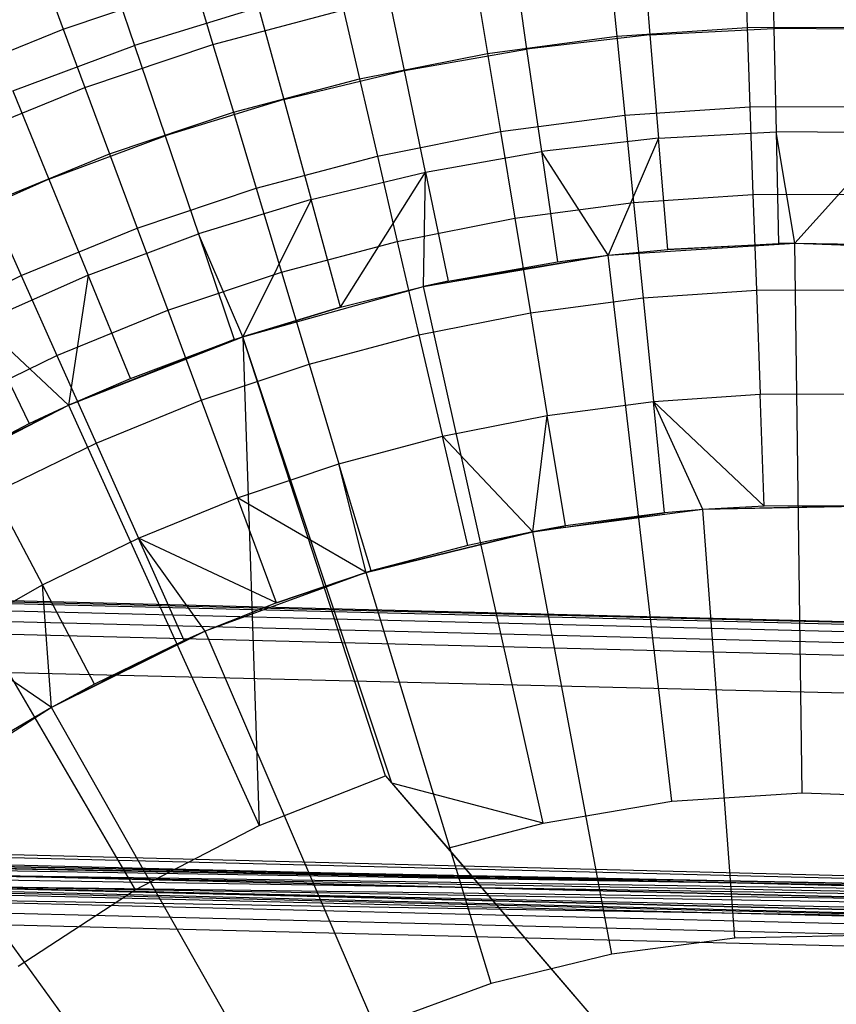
# Model space of a CAD drawing. Extents: x -390 to 397, y -401 to 400.
# Tile 170 of 192: x -13.37 to -8.55, y -374.94 to -369.12. Entities that reach past the tile are written whole.
import ezdxf

# ---------------------------------------------------------------- set-up
doc = ezdxf.new("R2010")
doc.units = 0
doc.header["$LTSCALE"] = 25.4
doc.layers.get('0').update_dxf_attribs({"linetype": 'CONTINUOUS'})

# ---------------------------------------------------------------- blocks, each defined once
blk = doc.blocks.new('FOURTY_ROUND_VII_ZWIS_STL')
at = {"color": 0}
for p, q in [((-9.6965, -368.6479, -974.1486), (-9.6494, -369.2109, -972.7912)), ((-9.6965, -368.6479, -974.1486), (-9.6494, -369.2109, -972.7912)), ((-8.9298, -368.6073, -974.1486), (-8.9172, -369.1722, -972.7912)), ((-8.9298, -368.6073, -974.1486), (-8.9172, -369.1722, -972.7912)), ((-10.4592, -368.735, -974.1486), (-10.3779, -369.2942, -972.7912)), ((-10.4592, -368.735, -974.1486), (-10.3779, -369.2942, -972.7912)), ((-9.0895, -368.7481, -978.5822), (-9.0746, -369.1668, -977.1933)), ((-9.0895, -368.7481, -978.5822), (-9.0746, -369.1668, -977.1933)), ((-12.862, -368.7833, -975.5251), (-12.6958, -369.2726, -974.1486)), ((-12.862, -368.7833, -975.5251), (-12.6958, -369.2726, -974.1486)), ((-9.8858, -368.8019, -978.5822), (-9.8442, -369.2188, -977.1933)), ((-9.8858, -368.8019, -978.5822), (-9.8442, -369.2188, -977.1933)), ((-13.2269, -368.8783, -981.4009), (-13.1163, -369.1757, -979.9853)), ((-13.2269, -368.8783, -981.4009), (-13.1163, -369.1757, -979.9853)), ((-11.1, -369.4218, -972.7912), (-11.2152, -368.8686, -974.1486)), ((-11.1, -369.4218, -972.7912), (-11.2152, -368.8686, -974.1486)), ((-13.1163, -369.1757, -979.9853), (-12.3373, -368.9141, -979.9853)), ((-13.1163, -369.1757, -979.9853), (-12.3373, -368.9141, -979.9853)), ((-12.3373, -368.9141, -979.9853), (-12.2313, -369.2669, -978.5822)), ((-12.3373, -368.9141, -979.9853), (-12.2313, -369.2669, -978.5822)), ((-10.677, -368.9066, -978.5822), (-10.6088, -369.3199, -977.1933)), ((-10.677, -368.9066, -978.5822), (-10.6088, -369.3199, -977.1933)), ((-11.9617, -369.048, -974.1486), (-12.6958, -369.2726, -974.1486)), ((-11.9617, -369.048, -974.1486), (-12.6958, -369.2726, -974.1486)), ((-12.2313, -369.2669, -978.5822), (-11.46, -369.0618, -978.5822)), ((-12.2313, -369.2669, -978.5822), (-11.46, -369.0618, -978.5822)), ((-11.9617, -369.048, -974.1486), (-11.813, -369.5931, -972.7912)), ((-11.9617, -369.048, -974.1486), (-11.813, -369.5931, -972.7912)), ((-11.46, -369.0618, -978.5822), (-11.3654, -369.4699, -977.1933)), ((-11.46, -369.0618, -978.5822), (-11.3654, -369.4699, -977.1933)), ((-13.877, -369.4866, -979.9853), (-13.1163, -369.1757, -979.9853)), ((-13.877, -369.4866, -979.9853), (-13.1163, -369.1757, -979.9853)), ((-13.1163, -369.1757, -979.9853), (-12.988, -369.5209, -978.5822)), ((-13.1163, -369.1757, -979.9853), (-12.988, -369.5209, -978.5822)), ((-9.8442, -369.2188, -977.1933), (-9.0746, -369.1668, -977.1933)), ((-9.8442, -369.2188, -977.1933), (-9.0746, -369.1668, -977.1933)), ((-9.6494, -369.2109, -972.7912), (-8.9172, -369.1722, -972.7912)), ((-9.6494, -369.2109, -972.7912), (-8.9172, -369.1722, -972.7912)), ((-9.0746, -369.1668, -977.1933), (-8.3033, -369.1642, -977.1933)), ((-9.0746, -369.1668, -977.1933), (-8.3033, -369.1642, -977.1933)), ((-9.0746, -369.1668, -977.1933), (-9.058, -369.6355, -975.8206)), ((-9.0746, -369.1668, -977.1933), (-9.058, -369.6355, -975.8206)), ((-8.184, -369.1782, -972.7912), (-8.9172, -369.1722, -972.7912)), ((-8.9172, -369.1722, -972.7912), (-8.9035, -369.7847, -971.4547)), ((-8.184, -369.1782, -972.7912), (-8.9172, -369.1722, -972.7912)), ((-8.9172, -369.1722, -972.7912), (-8.9035, -369.7847, -971.4547)), ((-10.6088, -369.3199, -977.1933), (-9.8442, -369.2188, -977.1933)), ((-10.6088, -369.3199, -977.1933), (-9.8442, -369.2188, -977.1933)), ((-9.6494, -369.2109, -972.7912), (-10.3779, -369.2942, -972.7912)), ((-9.6494, -369.2109, -972.7912), (-10.3779, -369.2942, -972.7912)), ((-9.8442, -369.2188, -977.1933), (-9.7976, -369.6854, -975.8206)), ((-9.8442, -369.2188, -977.1933), (-9.7976, -369.6854, -975.8206)), ((-9.6494, -369.2109, -972.7912), (-9.5984, -369.8214, -971.4547)), ((-9.6494, -369.2109, -972.7912), (-9.5984, -369.8214, -971.4547)), ((-13.4149, -369.5414, -974.1486), (-12.6958, -369.2726, -974.1486)), ((-13.4149, -369.5414, -974.1486), (-12.6958, -369.2726, -974.1486)), ((-12.988, -369.5209, -978.5822), (-12.2313, -369.2669, -978.5822)), ((-12.988, -369.5209, -978.5822), (-12.2313, -369.2669, -978.5822)), ((-12.6958, -369.2726, -974.1486), (-12.5142, -369.8076, -972.7912)), ((-12.6958, -369.2726, -974.1486), (-12.5142, -369.8076, -972.7912)), ((-12.2313, -369.2669, -978.5822), (-12.1108, -369.6681, -977.1933)), ((-12.2313, -369.2669, -978.5822), (-12.1108, -369.6681, -977.1933)), ((-11.1, -369.4218, -972.7912), (-10.3779, -369.2942, -972.7912)), ((-11.1, -369.4218, -972.7912), (-10.3779, -369.2942, -972.7912)), ((-10.3779, -369.2942, -972.7912), (-10.2898, -369.9005, -971.4547)), ((-10.3779, -369.2942, -972.7912), (-10.2898, -369.9005, -971.4547)), ((-11.3654, -369.4699, -977.1933), (-10.6088, -369.3199, -977.1933)), ((-11.3654, -369.4699, -977.1933), (-10.6088, -369.3199, -977.1933)), ((-10.6088, -369.3199, -977.1933), (-10.5324, -369.7827, -975.8206)), ((-10.6088, -369.3199, -977.1933), (-10.5324, -369.7827, -975.8206)), ((-12.1108, -369.6681, -977.1933), (-11.3654, -369.4699, -977.1933)), ((-12.1108, -369.6681, -977.1933), (-11.3654, -369.4699, -977.1933)), ((-11.813, -369.5931, -972.7912), (-11.1, -369.4218, -972.7912)), ((-11.813, -369.5931, -972.7912), (-11.1, -369.4218, -972.7912)), ((-11.3654, -369.4699, -977.1933), (-11.2595, -369.9268, -975.8206)), ((-11.3654, -369.4699, -977.1933), (-11.2595, -369.9268, -975.8206)), ((-10.9751, -370.0215, -971.4547), (-11.1, -369.4218, -972.7912)), ((-10.9751, -370.0215, -971.4547), (-11.1, -369.4218, -972.7912)), ((-13.7268, -369.8229, -978.5822), (-12.988, -369.5209, -978.5822)), ((-13.7268, -369.8229, -978.5822), (-12.988, -369.5209, -978.5822)), ((-12.988, -369.5209, -978.5822), (-12.842, -369.9136, -977.1933)), ((-12.988, -369.5209, -978.5822), (-12.842, -369.9136, -977.1933)), ((-13.4149, -369.5414, -974.1486), (-13.201, -370.0644, -972.7912)), ((-13.4149, -369.5414, -974.1486), (-13.201, -370.0644, -972.7912)), ((-11.813, -369.5931, -972.7912), (-12.5142, -369.8076, -972.7912)), ((-11.813, -369.5931, -972.7912), (-12.5142, -369.8076, -972.7912)), ((-11.813, -369.5931, -972.7912), (-11.6517, -370.1841, -971.4547)), ((-11.813, -369.5931, -972.7912), (-11.6517, -370.1841, -971.4547)), ((-9.7976, -369.6854, -975.8206), (-9.058, -369.6355, -975.8206)), ((-9.7976, -369.6854, -975.8206), (-9.058, -369.6355, -975.8206)), ((-9.058, -369.6355, -975.8206), (-8.3168, -369.633, -975.8206)), ((-9.058, -369.6355, -975.8206), (-8.3168, -369.633, -975.8206)), ((-9.058, -369.6355, -975.8206), (-9.0397, -370.1535, -974.4657)), ((-9.058, -369.6355, -975.8206), (-9.0397, -370.1535, -974.4657)), ((-12.842, -369.9136, -977.1933), (-12.1108, -369.6681, -977.1933)), ((-12.842, -369.9136, -977.1933), (-12.1108, -369.6681, -977.1933)), ((-12.1108, -369.6681, -977.1933), (-11.9758, -370.1172, -975.8206)), ((-12.1108, -369.6681, -977.1933), (-11.9758, -370.1172, -975.8206)), ((-10.5324, -369.7827, -975.8206), (-9.7976, -369.6854, -975.8206)), ((-10.5324, -369.7827, -975.8206), (-9.7976, -369.6854, -975.8206)), ((-9.7976, -369.6854, -975.8206), (-9.7461, -370.2013, -974.4657)), ((-9.7976, -369.6854, -975.8206), (-9.7461, -370.2013, -974.4657)), ((-13.201, -370.0644, -972.7912), (-12.5142, -369.8076, -972.7912)), ((-13.201, -370.0644, -972.7912), (-12.5142, -369.8076, -972.7912)), ((-12.5142, -369.8076, -972.7912), (-12.3172, -370.3877, -971.4547)), ((-12.5142, -369.8076, -972.7912), (-12.3172, -370.3877, -971.4547)), ((-11.2595, -369.9268, -975.8206), (-10.5324, -369.7827, -975.8206)), ((-11.2595, -369.9268, -975.8206), (-10.5324, -369.7827, -975.8206)), ((-10.5324, -369.7827, -975.8206), (-10.4479, -370.2942, -974.4657)), ((-10.5324, -369.7827, -975.8206), (-10.4479, -370.2942, -974.4657)), ((-9.5984, -369.8214, -971.4547), (-10.2898, -369.9005, -971.4547)), ((-9.5984, -369.8214, -971.4547), (-10.2898, -369.9005, -971.4547)), ((-9.5984, -369.8214, -971.4547), (-9.8965, -370.514, -970.1406)), ((-9.5984, -369.8214, -971.4547), (-9.8965, -370.514, -970.1406)), ((-9.5984, -369.8214, -971.4547), (-8.9035, -369.7847, -971.4547)), ((-9.5984, -369.8214, -971.4547), (-8.9035, -369.7847, -971.4547)), ((-9.5435, -370.4787, -970.1406), (-9.5984, -369.8214, -971.4547)), ((-9.5435, -370.4787, -970.1406), (-9.5984, -369.8214, -971.4547)), ((-8.792, -370.4423, -970.1406), (-8.9035, -369.7847, -971.4547)), ((-8.9035, -369.7847, -971.4547), (-8.8888, -370.444, -970.1406)), ((-8.792, -370.4423, -970.1406), (-8.9035, -369.7847, -971.4547)), ((-8.2076, -369.7903, -971.4547), (-8.9035, -369.7847, -971.4547)), ((-8.2076, -369.7903, -971.4547), (-8.9035, -369.7847, -971.4547)), ((-8.9035, -369.7847, -971.4547), (-8.8888, -370.444, -970.1406)), ((-8.2076, -369.7903, -971.4547), (-8.792, -370.4423, -970.1406)), ((-8.2076, -369.7903, -971.4547), (-8.792, -370.4423, -970.1406)), ((-13.5559, -370.2054, -977.1933), (-12.842, -369.9136, -977.1933)), ((-13.5559, -370.2054, -977.1933), (-12.842, -369.9136, -977.1933)), ((-12.842, -369.9136, -977.1933), (-12.6785, -370.3531, -975.8206)), ((-12.842, -369.9136, -977.1933), (-12.6785, -370.3531, -975.8206)), ((-11.9758, -370.1172, -975.8206), (-11.2595, -369.9268, -975.8206)), ((-11.9758, -370.1172, -975.8206), (-11.2595, -369.9268, -975.8206)), ((-11.2595, -369.9268, -975.8206), (-11.1424, -370.4318, -974.4657)), ((-11.2595, -369.9268, -975.8206), (-11.1424, -370.4318, -974.4657)), ((-10.9751, -370.0215, -971.4547), (-10.2898, -369.9005, -971.4547)), ((-10.9751, -370.0215, -971.4547), (-10.2898, -369.9005, -971.4547)), ((-9.8965, -370.514, -970.1406), (-10.2898, -369.9005, -971.4547)), ((-10.2898, -369.9005, -971.4547), (-10.195, -370.5531, -970.1406)), ((-9.8965, -370.514, -970.1406), (-10.2898, -369.9005, -971.4547)), ((-10.2898, -369.9005, -971.4547), (-10.195, -370.5531, -970.1406)), ((-11.6517, -370.1841, -971.4547), (-10.9751, -370.0215, -971.4547)), ((-11.6517, -370.1841, -971.4547), (-10.9751, -370.0215, -971.4547)), ((-11.4781, -370.8204, -970.1406), (-10.9751, -370.0215, -971.4547)), ((-11.4781, -370.8204, -970.1406), (-10.9751, -370.0215, -971.4547)), ((-10.9878, -370.6989, -970.1406), (-10.9751, -370.0215, -971.4547)), ((-10.9878, -370.6989, -970.1406), (-10.9751, -370.0215, -971.4547)), ((-10.9751, -370.0215, -971.4547), (-10.8406, -370.6672, -970.1406)), ((-10.9751, -370.0215, -971.4547), (-10.8406, -370.6672, -970.1406)), ((-13.201, -370.0644, -972.7912), (-13.8709, -370.3626, -972.7912)), ((-13.201, -370.0644, -972.7912), (-13.8709, -370.3626, -972.7912)), ((-13.201, -370.0644, -972.7912), (-12.969, -370.6314, -971.4547)), ((-13.201, -370.0644, -972.7912), (-12.969, -370.6314, -971.4547)), ((-12.6785, -370.3531, -975.8206), (-11.9758, -370.1172, -975.8206)), ((-12.6785, -370.3531, -975.8206), (-11.9758, -370.1172, -975.8206)), ((-11.9758, -370.1172, -975.8206), (-11.8267, -370.6137, -974.4657)), ((-11.9758, -370.1172, -975.8206), (-11.8267, -370.6137, -974.4657)), ((-9.7461, -370.2013, -974.4657), (-9.0397, -370.1535, -974.4657)), ((-9.7461, -370.2013, -974.4657), (-9.0397, -370.1535, -974.4657)), ((-9.0397, -370.1535, -974.4657), (-8.3317, -370.1512, -974.4657)), ((-9.0397, -370.1535, -974.4657), (-8.3317, -370.1512, -974.4657)), ((-9.0397, -370.1535, -974.4657), (-9.0196, -370.7204, -973.1305)), ((-9.0397, -370.1535, -974.4657), (-9.0196, -370.7204, -973.1305)), ((-13.5559, -370.2054, -977.1933), (-13.3647, -370.6336, -975.8206)), ((-13.5559, -370.2054, -977.1933), (-13.3647, -370.6336, -975.8206)), ((-11.6517, -370.1841, -971.4547), (-12.3172, -370.3877, -971.4547)), ((-11.6517, -370.1841, -971.4547), (-12.3172, -370.3877, -971.4547)), ((-11.6517, -370.1841, -971.4547), (-12.0542, -370.995, -970.1406)), ((-11.6517, -370.1841, -971.4547), (-12.0542, -370.995, -970.1406)), ((-11.4781, -370.8204, -970.1406), (-11.6517, -370.1841, -971.4547)), ((-11.4781, -370.8204, -970.1406), (-11.6517, -370.1841, -971.4547)), ((-10.4479, -370.2942, -974.4657), (-9.7461, -370.2013, -974.4657)), ((-10.4479, -370.2942, -974.4657), (-9.7461, -370.2013, -974.4657)), ((-9.7461, -370.2013, -974.4657), (-9.6897, -370.7656, -973.1305)), ((-9.7461, -370.2013, -974.4657), (-9.6897, -370.7656, -973.1305)), ((-11.1424, -370.4318, -974.4657), (-10.4479, -370.2942, -974.4657)), ((-11.1424, -370.4318, -974.4657), (-10.4479, -370.2942, -974.4657)), ((-10.4479, -370.2942, -974.4657), (-10.3556, -370.8538, -973.1305)), ((-10.4479, -370.2942, -974.4657), (-10.3556, -370.8538, -973.1305)), ((-13.3647, -370.6336, -975.8206), (-12.6785, -370.3531, -975.8206)), ((-13.3647, -370.6336, -975.8206), (-12.6785, -370.3531, -975.8206)), ((-12.969, -370.6314, -971.4547), (-12.3172, -370.3877, -971.4547)), ((-12.969, -370.6314, -971.4547), (-12.3172, -370.3877, -971.4547)), ((-12.6785, -370.3531, -975.8206), (-12.4979, -370.8391, -974.4657)), ((-12.6785, -370.3531, -975.8206), (-12.4979, -370.8391, -974.4657)), ((-12.0542, -370.995, -970.1406), (-12.3172, -370.3877, -971.4547)), ((-12.3172, -370.3877, -971.4547), (-12.1051, -371.0122, -970.1406)), ((-12.0542, -370.995, -970.1406), (-12.3172, -370.3877, -971.4547)), ((-12.3172, -370.3877, -971.4547), (-12.1051, -371.0122, -970.1406)), ((-11.8267, -370.6137, -974.4657), (-11.1424, -370.4318, -974.4657)), ((-11.8267, -370.6137, -974.4657), (-11.1424, -370.4318, -974.4657)), ((-11.1424, -370.4318, -974.4657), (-11.0144, -370.9843, -973.1305)), ((-11.1424, -370.4318, -974.4657), (-11.0144, -370.9843, -973.1305)), ((-9.8965, -370.514, -957), (-8.792, -370.4423, -957)), ((-9.8965, -370.514, -957), (-8.792, -370.4423, -957)), ((-8.792, -370.4423, -957), (-9.5435, -370.4787, -970.1406)), ((-8.792, -370.4423, -957), (-9.5435, -370.4787, -970.1406)), ((-9.5435, -370.4787, -970.1406), (-8.8888, -370.444, -970.1406)), ((-9.5435, -370.4787, -970.1406), (-8.8888, -370.444, -970.1406)), ((-8.8888, -370.444, -970.1406), (-8.792, -370.4423, -970.1406)), ((-8.792, -370.4423, -957), (-8.8888, -370.444, -970.1406)), ((-8.792, -370.4423, -957), (-8.8888, -370.444, -970.1406)), ((-8.8888, -370.444, -970.1406), (-8.792, -370.4423, -970.1406)), ((-8.792, -370.4423, -970.1406), (-8.2331, -370.4494, -970.1406)), ((-8.792, -370.4423, -970.1406), (-8.792, -370.4423, -957)), ((-8.792, -370.4423, -957), (-8.2331, -370.4494, -970.1406)), ((-8.792, -370.4423, -970.1406), (-8.2331, -370.4494, -970.1406)), ((-8.792, -370.4423, -957), (-8.2331, -370.4494, -970.1406)), ((-8.792, -370.4423, -957), (-7.6861, -370.4845, -957)), ((-8.792, -370.4423, -970.1406), (-8.792, -370.4423, -957)), ((-8.7487, -373.692, -952), (-8.792, -370.4423, -957)), ((-8.792, -370.4423, -957), (-7.6861, -370.4845, -957)), ((-8.7487, -373.692, -952), (-8.792, -370.4423, -957)), ((-10.9878, -370.6989, -957), (-9.8965, -370.514, -957)), ((-10.9878, -370.6989, -957), (-9.8965, -370.514, -957)), ((-10.8406, -370.6672, -970.1406), (-9.8965, -370.514, -957)), ((-10.8406, -370.6672, -970.1406), (-9.8965, -370.514, -957)), ((-10.195, -370.5531, -970.1406), (-9.8965, -370.514, -970.1406)), ((-10.195, -370.5531, -970.1406), (-9.8965, -370.514, -970.1406)), ((-10.195, -370.5531, -970.1406), (-9.8965, -370.514, -957)), ((-10.195, -370.5531, -970.1406), (-9.8965, -370.514, -957)), ((-9.8965, -370.514, -970.1406), (-9.5435, -370.4787, -970.1406)), ((-9.8965, -370.514, -957), (-9.5435, -370.4787, -970.1406)), ((-9.8965, -370.514, -970.1406), (-9.5435, -370.4787, -970.1406)), ((-9.8965, -370.514, -957), (-9.5435, -370.4787, -970.1406)), ((-9.8965, -370.514, -970.1406), (-9.8965, -370.514, -957)), ((-9.8965, -370.514, -970.1406), (-9.8965, -370.514, -957)), ((-9.5193, -373.742, -952), (-9.8965, -370.514, -957)), ((-9.5193, -373.742, -952), (-9.8965, -370.514, -957)), ((-10.8406, -370.6672, -970.1406), (-10.195, -370.5531, -970.1406)), ((-10.8406, -370.6672, -970.1406), (-10.195, -370.5531, -970.1406)), ((-14.0314, -370.9574, -975.8206), (-13.3647, -370.6336, -975.8206)), ((-14.0314, -370.9574, -975.8206), (-13.3647, -370.6336, -975.8206)), ((-12.969, -370.6314, -971.4547), (-13.6047, -370.9144, -971.4547)), ((-12.969, -370.6314, -971.4547), (-13.6047, -370.9144, -971.4547)), ((-13.3647, -370.6336, -975.8206), (-13.1532, -371.1069, -974.4657)), ((-13.3647, -370.6336, -975.8206), (-13.1532, -371.1069, -974.4657)), ((-12.969, -370.6314, -971.4547), (-13.0845, -371.3992, -970.1406)), ((-12.969, -370.6314, -971.4547), (-13.0845, -371.3992, -970.1406)), ((-12.7193, -371.2418, -970.1406), (-12.969, -370.6314, -971.4547)), ((-12.7193, -371.2418, -970.1406), (-12.969, -370.6314, -971.4547)), ((-12.4979, -370.8391, -974.4657), (-11.8267, -370.6137, -974.4657)), ((-12.4979, -370.8391, -974.4657), (-11.8267, -370.6137, -974.4657)), ((-11.8267, -370.6137, -974.4657), (-11.6635, -371.1569, -973.1305)), ((-11.8267, -370.6137, -974.4657), (-11.6635, -371.1569, -973.1305)), ((-12.0542, -370.995, -957), (-10.9878, -370.6989, -957)), ((-12.0542, -370.995, -957), (-10.9878, -370.6989, -957)), ((-11.4781, -370.8204, -970.1406), (-10.9878, -370.6989, -970.1406)), ((-11.4781, -370.8204, -970.1406), (-10.9878, -370.6989, -970.1406)), ((-11.4781, -370.8204, -970.1406), (-10.9878, -370.6989, -957)), ((-11.4781, -370.8204, -970.1406), (-10.9878, -370.6989, -957)), ((-10.9878, -370.6989, -970.1406), (-10.8406, -370.6672, -970.1406)), ((-10.8406, -370.6672, -970.1406), (-10.9878, -370.6989, -957)), ((-10.9878, -370.6989, -970.1406), (-10.8406, -370.6672, -970.1406)), ((-10.8406, -370.6672, -970.1406), (-10.9878, -370.6989, -957)), ((-10.9878, -370.6989, -970.1406), (-10.9878, -370.6989, -957)), ((-10.9878, -370.6989, -970.1406), (-10.9878, -370.6989, -957)), ((-10.2806, -373.871, -952), (-10.9878, -370.6989, -957)), ((-10.2806, -373.871, -952), (-10.9878, -370.6989, -957)), ((-9.6897, -370.7656, -973.1305), (-9.0196, -370.7204, -973.1305)), ((-9.6897, -370.7656, -973.1305), (-9.0196, -370.7204, -973.1305)), ((-9.0196, -370.7204, -973.1305), (-8.348, -370.7181, -973.1305)), ((-9.0196, -370.7204, -973.1305), (-8.348, -370.7181, -973.1305)), ((-9.0196, -370.7204, -973.1305), (-8.9978, -371.3351, -971.8167)), ((-9.0196, -370.7204, -973.1305), (-8.9978, -371.3351, -971.8167)), ((-10.3556, -370.8538, -973.1305), (-9.6897, -370.7656, -973.1305)), ((-10.3556, -370.8538, -973.1305), (-9.6897, -370.7656, -973.1305)), ((-9.6897, -370.7656, -973.1305), (-9.6286, -371.3778, -971.8167)), ((-9.6897, -370.7656, -973.1305), (-9.6286, -371.3778, -971.8167)), ((-13.1532, -371.1069, -974.4657), (-12.4979, -370.8391, -974.4657)), ((-13.1532, -371.1069, -974.4657), (-12.4979, -370.8391, -974.4657)), ((-12.4979, -370.8391, -974.4657), (-12.3002, -371.3707, -973.1305)), ((-12.4979, -370.8391, -974.4657), (-12.3002, -371.3707, -973.1305)), ((-12.0542, -370.995, -970.1406), (-11.4781, -370.8204, -970.1406)), ((-11.4781, -370.8204, -970.1406), (-12.0542, -370.995, -957)), ((-11.4781, -370.8204, -970.1406), (-12.0542, -370.995, -957)), ((-12.0542, -370.995, -970.1406), (-11.4781, -370.8204, -970.1406)), ((-11.0144, -370.9843, -973.1305), (-10.3556, -370.8538, -973.1305)), ((-11.0144, -370.9843, -973.1305), (-10.3556, -370.8538, -973.1305)), ((-10.3556, -370.8538, -973.1305), (-10.2553, -371.4607, -971.8167)), ((-10.3556, -370.8538, -973.1305), (-10.2553, -371.4607, -971.8167)), ((-13.0845, -371.3992, -970.1406), (-13.6047, -370.9144, -971.4547)), ((-13.6047, -370.9144, -971.4547), (-13.3183, -371.5085, -970.1406)), ((-13.0845, -371.3992, -970.1406), (-13.6047, -370.9144, -971.4547)), ((-13.6047, -370.9144, -971.4547), (-13.3183, -371.5085, -970.1406)), ((-11.6635, -371.1569, -973.1305), (-11.0144, -370.9843, -973.1305)), ((-11.6635, -371.1569, -973.1305), (-11.0144, -370.9843, -973.1305)), ((-11.0144, -370.9843, -973.1305), (-10.8755, -371.5836, -971.8167)), ((-11.0144, -370.9843, -973.1305), (-10.8755, -371.5836, -971.8167)), ((-12.0542, -370.995, -970.1406), (-13.0845, -371.3992, -957)), ((-13.0845, -371.3992, -957), (-12.0542, -370.995, -957)), ((-12.0542, -370.995, -970.1406), (-13.0845, -371.3992, -957)), ((-13.0845, -371.3992, -957), (-12.0542, -370.995, -957)), ((-12.1051, -371.0122, -970.1406), (-13.0845, -371.3992, -957)), ((-12.1051, -371.0122, -970.1406), (-13.0845, -371.3992, -957)), ((-12.7193, -371.2418, -970.1406), (-12.1051, -371.0122, -970.1406)), ((-12.7193, -371.2418, -970.1406), (-12.1051, -371.0122, -970.1406)), ((-12.1051, -371.0122, -970.1406), (-12.0542, -370.995, -970.1406)), ((-12.1051, -371.0122, -970.1406), (-12.0542, -370.995, -970.1406)), ((-12.0542, -370.995, -970.1406), (-12.0542, -370.995, -957)), ((-12.0542, -370.995, -970.1406), (-12.0542, -370.995, -957)), ((-11.2112, -373.5917, -952.8), (-12.0542, -370.995, -957)), ((-12.0542, -370.995, -957), (-11.9581, -373.886, -952.8)), ((-12.0542, -370.995, -957), (-11.9581, -373.886, -952.8)), ((-11.1738, -373.6354, -952.718), (-12.0542, -370.995, -957)), ((-11.2112, -373.5917, -952.8), (-12.0542, -370.995, -957)), ((-11.1738, -373.6354, -952.718), (-12.0542, -370.995, -957)), ((-13.7901, -371.4163, -974.4657), (-13.1532, -371.1069, -974.4657)), ((-13.7901, -371.4163, -974.4657), (-13.1532, -371.1069, -974.4657)), ((-13.1532, -371.1069, -974.4657), (-12.9219, -371.6248, -973.1305)), ((-13.1532, -371.1069, -974.4657), (-12.9219, -371.6248, -973.1305)), ((-12.3002, -371.3707, -973.1305), (-11.6635, -371.1569, -973.1305)), ((-12.3002, -371.3707, -973.1305), (-11.6635, -371.1569, -973.1305)), ((-11.6635, -371.1569, -973.1305), (-11.4865, -371.746, -971.8167)), ((-11.6635, -371.1569, -973.1305), (-11.4865, -371.746, -971.8167)), ((-13.0845, -371.3992, -970.1406), (-12.7193, -371.2418, -970.1406)), ((-13.0845, -371.3992, -970.1406), (-12.7193, -371.2418, -970.1406)), ((-13.0845, -371.3992, -957), (-12.7193, -371.2418, -970.1406)), ((-13.0845, -371.3992, -957), (-12.7193, -371.2418, -970.1406)), ((-9.6286, -371.3778, -971.8167), (-8.9978, -371.3351, -971.8167)), ((-9.6286, -371.3778, -971.8167), (-8.9978, -371.3351, -971.8167)), ((-8.9978, -371.3351, -971.8167), (-8.3656, -371.333, -971.8167)), ((-8.9978, -371.3351, -971.8167), (-8.3656, -371.333, -971.8167)), ((-8.9744, -371.9971, -970.5261), (-8.9978, -371.3351, -971.8167)), ((-8.9744, -371.9971, -970.5261), (-8.9978, -371.3351, -971.8167)), ((-14.0679, -371.9072, -957), (-13.0845, -371.3992, -957)), ((-14.0679, -371.9072, -957), (-13.0845, -371.3992, -957)), ((-13.8999, -371.8112, -970.1406), (-13.0845, -371.3992, -957)), ((-13.8999, -371.8112, -970.1406), (-13.0845, -371.3992, -957)), ((-13.3183, -371.5085, -970.1406), (-13.0845, -371.3992, -970.1406)), ((-13.3183, -371.5085, -970.1406), (-13.0845, -371.3992, -970.1406)), ((-13.3183, -371.5085, -970.1406), (-13.0845, -371.3992, -957)), ((-13.3183, -371.5085, -970.1406), (-13.0845, -371.3992, -957)), ((-13.0845, -371.3992, -970.1406), (-13.0845, -371.3992, -957)), ((-13.0845, -371.3992, -970.1406), (-13.0845, -371.3992, -957)), ((-13.0845, -371.3992, -957), (-11.9581, -373.886, -952.8)), ((-13.0845, -371.3992, -957), (-11.9581, -373.886, -952.8)), ((-12.9219, -371.6248, -973.1305), (-12.3002, -371.3707, -973.1305)), ((-12.9219, -371.6248, -973.1305), (-12.3002, -371.3707, -973.1305)), ((-12.3002, -371.3707, -973.1305), (-12.0858, -371.9473, -971.8167)), ((-12.3002, -371.3707, -973.1305), (-12.0858, -371.9473, -971.8167)), ((-10.2553, -371.4607, -971.8167), (-9.6286, -371.3778, -971.8167)), ((-10.2553, -371.4607, -971.8167), (-9.6286, -371.3778, -971.8167)), ((-8.9744, -371.9971, -970.5261), (-9.6286, -371.3778, -971.8167)), ((-9.336, -372.0171, -970.5261), (-9.6286, -371.3778, -971.8167)), ((-8.9744, -371.9971, -970.5261), (-9.6286, -371.3778, -971.8167)), ((-9.336, -372.0171, -970.5261), (-9.6286, -371.3778, -971.8167)), ((-9.5628, -372.0369, -970.5261), (-9.6286, -371.3778, -971.8167)), ((-9.5628, -372.0369, -970.5261), (-9.6286, -371.3778, -971.8167)), ((-13.8999, -371.8112, -970.1406), (-13.3183, -371.5085, -970.1406)), ((-13.8999, -371.8112, -970.1406), (-13.3183, -371.5085, -970.1406)), ((-10.8755, -371.5836, -971.8167), (-10.2553, -371.4607, -971.8167)), ((-10.8755, -371.5836, -971.8167), (-10.2553, -371.4607, -971.8167)), ((-10.3411, -372.1483, -970.5261), (-10.2553, -371.4607, -971.8167)), ((-10.3411, -372.1483, -970.5261), (-10.2553, -371.4607, -971.8167)), ((-10.1474, -372.1143, -970.5261), (-10.2553, -371.4607, -971.8167)), ((-10.1474, -372.1143, -970.5261), (-10.2553, -371.4607, -971.8167)), ((-13.5261, -371.9182, -973.1305), (-12.9219, -371.6248, -973.1305)), ((-13.5261, -371.9182, -973.1305), (-12.9219, -371.6248, -973.1305)), ((-12.9219, -371.6248, -973.1305), (-12.671, -372.1865, -971.8167)), ((-12.9219, -371.6248, -973.1305), (-12.671, -372.1865, -971.8167)), ((-11.4865, -371.746, -971.8167), (-10.8755, -371.5836, -971.8167)), ((-11.4865, -371.746, -971.8167), (-10.8755, -371.5836, -971.8167)), ((-10.3411, -372.1483, -970.5261), (-10.8755, -371.5836, -971.8167)), ((-10.3411, -372.1483, -970.5261), (-10.8755, -371.5836, -971.8167)), ((-10.7259, -372.2289, -970.5261), (-10.8755, -371.5836, -971.8167)), ((-10.7259, -372.2289, -970.5261), (-10.8755, -371.5836, -971.8167)), ((-12.0858, -371.9473, -971.8167), (-11.4865, -371.746, -971.8167)), ((-12.0858, -371.9473, -971.8167), (-11.4865, -371.746, -971.8167)), ((-11.2959, -372.3804, -970.5261), (-11.4865, -371.746, -971.8167)), ((-11.2959, -372.3804, -970.5261), (-11.4865, -371.746, -971.8167)), ((-11.3256, -372.3894, -970.5261), (-11.4865, -371.746, -971.8167)), ((-11.3256, -372.3894, -970.5261), (-11.4865, -371.746, -971.8167)), ((-14.0679, -371.9072, -957), (-12.6917, -374.265, -952.8)), ((-14.0679, -371.9072, -957), (-12.6917, -374.265, -952.8)), ((-13.5261, -371.9182, -973.1305), (-13.2397, -372.4627, -971.8167)), ((-13.5261, -371.9182, -973.1305), (-13.2397, -372.4627, -971.8167)), ((-12.671, -372.1865, -971.8167), (-12.0858, -371.9473, -971.8167)), ((-12.671, -372.1865, -971.8167), (-12.0858, -371.9473, -971.8167)), ((-11.3256, -372.3894, -970.5261), (-12.0858, -371.9473, -971.8167)), ((-11.3256, -372.3894, -970.5261), (-12.0858, -371.9473, -971.8167)), ((-11.855, -372.5681, -970.5261), (-12.0858, -371.9473, -971.8167)), ((-11.855, -372.5681, -970.5261), (-12.0858, -371.9473, -971.8167)), ((-9.336, -372.0171, -957.4595), (-10.3411, -372.1483, -957.4595)), ((-9.336, -372.0171, -957.4595), (-10.3411, -372.1483, -957.4595)), ((-10.3411, -372.1483, -957.4595), (-9.5628, -372.0369, -970.5261)), ((-10.3411, -372.1483, -957.4595), (-9.5628, -372.0369, -970.5261)), ((-9.5628, -372.0369, -970.5261), (-10.1474, -372.1143, -970.5261)), ((-9.5628, -372.0369, -970.5261), (-10.1474, -372.1143, -970.5261)), ((-9.336, -372.0171, -970.5261), (-9.5628, -372.0369, -970.5261)), ((-9.336, -372.0171, -957.4595), (-9.5628, -372.0369, -970.5261)), ((-9.336, -372.0171, -970.5261), (-9.5628, -372.0369, -970.5261)), ((-9.336, -372.0171, -957.4595), (-9.5628, -372.0369, -970.5261)), ((-8.3846, -371.9951, -970.5261), (-9.336, -372.0171, -957.4595)), ((-8.3846, -371.9951, -970.5261), (-9.336, -372.0171, -957.4595)), ((-8.9744, -371.9971, -970.5261), (-9.336, -372.0171, -970.5261)), ((-8.9744, -371.9971, -970.5261), (-9.336, -372.0171, -970.5261)), ((-8.9744, -371.9971, -970.5261), (-9.336, -372.0171, -957.4595)), ((-8.9744, -371.9971, -970.5261), (-9.336, -372.0171, -957.4595)), ((-8.3226, -371.9971, -957.4595), (-9.336, -372.0171, -957.4595)), ((-8.3226, -371.9971, -957.4595), (-9.336, -372.0171, -957.4595)), ((-9.336, -372.0171, -970.5261), (-9.336, -372.0171, -957.4595)), ((-9.336, -372.0171, -970.5261), (-9.336, -372.0171, -957.4595)), ((-9.1462, -374.5511, -953.55), (-9.336, -372.0171, -957.4595)), ((-9.1462, -374.5511, -953.55), (-9.336, -372.0171, -957.4595)), ((-8.3846, -371.9951, -970.5261), (-8.9744, -371.9971, -970.5261)), ((-8.3846, -371.9951, -970.5261), (-8.9744, -371.9971, -970.5261)), ((-11.3256, -372.3894, -970.5261), (-10.3411, -372.1483, -957.4595)), ((-10.3411, -372.1483, -957.4595), (-11.3256, -372.3894, -957.4595)), ((-11.3256, -372.3894, -970.5261), (-10.3411, -372.1483, -957.4595)), ((-10.3411, -372.1483, -957.4595), (-11.3256, -372.3894, -957.4595)), ((-11.2959, -372.3804, -970.5261), (-10.3411, -372.1483, -957.4595)), ((-11.2959, -372.3804, -970.5261), (-10.3411, -372.1483, -957.4595)), ((-10.3411, -372.1483, -970.5261), (-10.7259, -372.2289, -970.5261)), ((-10.3411, -372.1483, -970.5261), (-10.7259, -372.2289, -970.5261)), ((-10.3411, -372.1483, -957.4595), (-10.7259, -372.2289, -970.5261)), ((-10.3411, -372.1483, -957.4595), (-10.7259, -372.2289, -970.5261)), ((-10.1474, -372.1143, -970.5261), (-10.3411, -372.1483, -970.5261)), ((-10.3411, -372.1483, -957.4595), (-10.1474, -372.1143, -970.5261)), ((-10.3411, -372.1483, -957.4595), (-10.1474, -372.1143, -970.5261)), ((-10.1474, -372.1143, -970.5261), (-10.3411, -372.1483, -970.5261)), ((-10.3411, -372.1483, -970.5261), (-10.3411, -372.1483, -957.4595)), ((-10.3411, -372.1483, -970.5261), (-10.3411, -372.1483, -957.4595)), ((-9.8736, -374.6461, -953.55), (-10.3411, -372.1483, -957.4595)), ((-9.8736, -374.6461, -953.55), (-10.3411, -372.1483, -957.4595)), ((-13.2397, -372.4627, -971.8167), (-12.671, -372.1865, -971.8167)), ((-13.2397, -372.4627, -971.8167), (-12.671, -372.1865, -971.8167)), ((-11.855, -372.5681, -970.5261), (-12.671, -372.1865, -971.8167)), ((-12.2776, -372.7373, -970.5261), (-12.671, -372.1865, -971.8167)), ((-11.855, -372.5681, -970.5261), (-12.671, -372.1865, -971.8167)), ((-12.2776, -372.7373, -970.5261), (-12.671, -372.1865, -971.8167)), ((-12.4009, -372.7913, -970.5261), (-12.671, -372.1865, -971.8167)), ((-12.4009, -372.7913, -970.5261), (-12.671, -372.1865, -971.8167)), ((-10.7259, -372.2289, -970.5261), (-11.2959, -372.3804, -970.5261)), ((-10.7259, -372.2289, -970.5261), (-11.2959, -372.3804, -970.5261)), ((-11.3256, -372.3894, -957.4595), (-12.2776, -372.7373, -957.4595)), ((-11.3256, -372.3894, -957.4595), (-12.2776, -372.7373, -957.4595)), ((-11.3256, -372.3894, -970.5261), (-11.855, -372.5681, -970.5261)), ((-11.855, -372.5681, -970.5261), (-11.3256, -372.3894, -957.4595)), ((-11.855, -372.5681, -970.5261), (-11.3256, -372.3894, -957.4595)), ((-11.3256, -372.3894, -970.5261), (-11.855, -372.5681, -970.5261)), ((-11.2959, -372.3804, -970.5261), (-11.3256, -372.3894, -970.5261)), ((-11.2959, -372.3804, -970.5261), (-11.3256, -372.3894, -970.5261)), ((-11.3256, -372.3894, -970.5261), (-11.3256, -372.3894, -957.4595)), ((-11.3256, -372.3894, -970.5261), (-11.3256, -372.3894, -957.4595)), ((-10.5862, -374.8206, -953.55), (-11.3256, -372.3894, -957.4595)), ((-10.5862, -374.8206, -953.55), (-11.3256, -372.3894, -957.4595)), ((-18.6648, -372.4402, -894.1235), (0.0771, -372.9113, -894.1235)), ((-18.6648, -372.4402, -894.1235), (0.0771, -372.9113, -894.1235)), ((0.0771, -372.8961, -894.2), (-18.664, -372.425, -894.2)), ((0.0771, -372.8961, -894.2), (-18.664, -372.425, -894.2)), ((0.0771, -372.8961, -927.5), (-18.2251, -372.4468, -927.5)), ((0.0771, -372.8961, -927.5), (-18.2251, -372.4468, -927.5)), ((-18.6669, -372.4835, -894.0586), (0.0771, -372.9547, -894.0586)), ((-18.6669, -372.4835, -894.0586), (0.0771, -372.9547, -894.0586)), ((-13.7895, -372.7748, -971.8167), (-13.2397, -372.4627, -971.8167)), ((-13.7895, -372.7748, -971.8167), (-13.2397, -372.4627, -971.8167)), ((-12.9314, -373.0489, -970.5261), (-13.2397, -372.4627, -971.8167)), ((-12.9314, -373.0489, -970.5261), (-13.2397, -372.4627, -971.8167)), ((-13.1856, -373.1878, -970.5261), (-13.2397, -372.4627, -971.8167)), ((-13.1856, -373.1878, -970.5261), (-13.2397, -372.4627, -971.8167)), ((-18.6702, -372.5483, -894.0152), (0.0771, -373.0195, -894.0152)), ((-18.6702, -372.5483, -894.0152), (0.0771, -373.0195, -894.0152)), ((-11.855, -372.5681, -970.5261), (-12.2776, -372.7373, -970.5261)), ((-11.855, -372.5681, -970.5261), (-12.2776, -372.7373, -970.5261)), ((-11.855, -372.5681, -970.5261), (-12.2776, -372.7373, -957.4595)), ((-11.855, -372.5681, -970.5261), (-12.2776, -372.7373, -957.4595)), ((0.0771, -373.0961, -894), (-18.674, -372.6247, -894)), ((0.0771, -373.0961, -894), (-18.674, -372.6247, -894)), ((-12.2776, -372.7373, -957.4595), (-13.1856, -373.1878, -957.4595)), ((-12.2776, -372.7373, -957.4595), (-13.1856, -373.1878, -957.4595)), ((-12.2776, -372.7373, -970.5261), (-12.4009, -372.7913, -970.5261)), ((-12.4009, -372.7913, -970.5261), (-12.2776, -372.7373, -957.4595)), ((-12.2776, -372.7373, -970.5261), (-12.4009, -372.7913, -970.5261)), ((-12.4009, -372.7913, -970.5261), (-12.2776, -372.7373, -957.4595)), ((-12.2776, -372.7373, -970.5261), (-12.2776, -372.7373, -957.4595)), ((-12.2776, -372.7373, -970.5261), (-12.2776, -372.7373, -957.4595)), ((-11.2753, -375.0724, -953.55), (-12.2776, -372.7373, -957.4595)), ((-11.2753, -375.0724, -953.55), (-12.2776, -372.7373, -957.4595)), ((-13.1856, -373.1878, -970.5261), (-13.7895, -372.7748, -971.8167)), ((-13.1856, -373.1878, -970.5261), (-13.7895, -372.7748, -971.8167)), ((-12.4009, -372.7913, -970.5261), (-13.1856, -373.1878, -957.4595)), ((-12.4009, -372.7913, -970.5261), (-13.1856, -373.1878, -957.4595)), ((-12.4009, -372.7913, -970.5261), (-12.9314, -373.0489, -970.5261)), ((-12.4009, -372.7913, -970.5261), (-12.9314, -373.0489, -970.5261)), ((-18.2455, -372.8623, -930.1266), (0.0771, -373.3121, -930.1266)), ((-18.2455, -372.8623, -930.1266), (0.0771, -373.3121, -930.1266)), ((-12.9314, -373.0489, -970.5261), (-13.1856, -373.1878, -970.5261)), ((-12.9314, -373.0489, -970.5261), (-13.1856, -373.1878, -970.5261)), ((-12.9314, -373.0489, -970.5261), (-13.1856, -373.1878, -957.4595)), ((-12.9314, -373.0489, -970.5261), (-13.1856, -373.1878, -957.4595)), ((-13.1856, -373.1878, -957.4595), (-14.0385, -373.7355, -957.4595)), ((-13.1856, -373.1878, -957.4595), (-14.0385, -373.7355, -957.4595)), ((-13.1856, -373.1878, -970.5261), (-13.4442, -373.3401, -970.5261)), ((-13.1856, -373.1878, -957.4595), (-13.4442, -373.3401, -970.5261)), ((-13.1856, -373.1878, -970.5261), (-13.4442, -373.3401, -970.5261)), ((-13.1856, -373.1878, -957.4595), (-13.4442, -373.3401, -970.5261)), ((-13.1856, -373.1878, -970.5261), (-13.1856, -373.1878, -957.4595)), ((-13.1856, -373.1878, -970.5261), (-13.1856, -373.1878, -957.4595)), ((-11.9325, -375.3985, -953.55), (-13.1856, -373.1878, -957.4595)), ((-11.9325, -375.3985, -953.55), (-13.1856, -373.1878, -957.4595)), ((-11.9581, -373.886, -952.8), (-11.2112, -373.5917, -952.8)), ((-11.9581, -373.886, -952.8), (-11.2112, -373.5917, -952.8)), ((-11.2112, -373.5917, -952.8), (-11.1738, -373.6354, -952.718)), ((-11.2112, -373.5917, -952.8), (-11.1738, -373.6354, -952.718)), ((-11.2112, -373.5917, -952.8), (-9.6248, -375.4427, -952.8)), ((-11.2112, -373.5917, -952.8), (-9.6248, -375.4427, -952.8)), ((-11.1738, -373.6354, -952.718), (-10.8442, -374.0199, -952)), ((-10.2806, -373.871, -952), (-11.1738, -373.6354, -952.718)), ((-10.2806, -373.871, -952), (-11.1738, -373.6354, -952.718)), ((-11.1738, -373.6354, -952.718), (-10.8442, -374.0199, -952)), ((-9.5193, -373.742, -952), (-8.7487, -373.692, -952)), ((-9.5193, -373.742, -952), (-8.7487, -373.692, -952)), ((-8.7487, -373.692, -952), (-7.9771, -373.7215, -952)), ((-8.7487, -373.692, -952), (-7.9771, -373.7215, -952)), ((-12.5498, -375.7949, -953.55), (-14.0385, -373.7355, -957.4595)), ((-12.5498, -375.7949, -953.55), (-14.0385, -373.7355, -957.4595)), ((-10.2806, -373.871, -952), (-9.5193, -373.742, -952)), ((-10.2806, -373.871, -952), (-9.5193, -373.742, -952)), ((-12.6917, -374.265, -952.8), (-11.9581, -373.886, -952.8)), ((-12.6917, -374.265, -952.8), (-11.9581, -373.886, -952.8)), ((-10.8442, -374.0199, -952), (-10.2806, -373.871, -952)), ((-10.8442, -374.0199, -952), (-10.2806, -373.871, -952)), ((-18.5909, -373.9457, -927.3765), (0.0771, -374.4113, -927.3765)), ((-18.5909, -373.9457, -927.3765), (0.0771, -374.4113, -927.3765)), ((-18.5909, -373.9457, -902.1235), (0.0771, -374.4113, -902.1235)), ((-18.5909, -373.9457, -902.1235), (0.0771, -374.4113, -902.1235)), ((-18.5909, -373.9457, -900.3765), (0.0771, -374.4113, -900.3765)), ((-18.5909, -373.9457, -900.3765), (0.0771, -374.4113, -900.3765)), ((0.0771, -374.3961, -927.3), (-18.5901, -373.9305, -927.3)), ((0.0771, -374.3961, -902.2), (-18.5901, -373.9305, -902.2)), ((0.0771, -374.3961, -927.3), (-18.5901, -373.9305, -927.3)), ((0.0771, -374.3961, -902.2), (-18.5901, -373.9305, -902.2)), ((0.0771, -374.3961, -900.3), (-18.5901, -373.9305, -900.3)), ((0.0771, -374.3961, -900.3), (-18.5901, -373.9305, -900.3)), ((-18.5931, -373.989, -927.4414), (0.0771, -374.4547, -927.4414)), ((-18.5931, -373.989, -927.4414), (0.0771, -374.4547, -927.4414)), ((-18.5931, -373.989, -902.0586), (0.0771, -374.4547, -902.0586)), ((-18.5931, -373.989, -902.0586), (0.0771, -374.4547, -902.0586)), ((-18.5931, -373.989, -900.4414), (0.0771, -374.4547, -900.4414)), ((-18.5931, -373.989, -900.4414), (0.0771, -374.4547, -900.4414)), ((-10.8442, -374.0199, -952), (-9.6248, -375.4427, -952)), ((-10.8442, -374.0199, -952), (-9.6248, -375.4427, -952)), ((-18.5963, -374.0539, -927.4848), (0.0771, -374.5196, -927.4848)), ((-18.5963, -374.0539, -927.4848), (0.0771, -374.5196, -927.4848)), ((-18.5963, -374.0539, -902.0152), (0.0771, -374.5196, -902.0152)), ((-18.5963, -374.0539, -902.0152), (0.0771, -374.5196, -902.0152)), ((-18.5963, -374.0539, -900.4848), (0.0771, -374.5196, -900.4848)), ((-18.5963, -374.0539, -900.4848), (0.0771, -374.5196, -900.4848)), ((0.0771, -374.5194, -932.4962), (-18.3047, -374.0682, -932.4962)), ((0.0771, -374.5194, -932.4962), (-18.3047, -374.0682, -932.4962)), ((-18.6001, -374.1303, -902), (0.0771, -374.5961, -902)), ((0.0771, -374.5961, -927.5), (-18.6001, -374.1303, -927.5)), ((0.0771, -374.5961, -927.5), (-18.6001, -374.1303, -927.5)), ((-18.6001, -374.1303, -902), (0.0771, -374.5961, -902)), ((0.0771, -374.5961, -900.5), (-18.6001, -374.1303, -900.5)), ((0.0771, -374.5961, -900.5), (-18.6001, -374.1303, -900.5)), ((-14.825, -374.0995, -895.7), (0.0771, -374.3961, -895.7)), ((-14.825, -374.0995, -897), (0.0771, -374.3961, -900.3)), ((-14.825, -374.0995, -895.7), (0.0771, -374.3961, -895.7)), ((-14.825, -374.0995, -897), (0.0771, -374.3961, -900.3)), ((-14.8201, -374.1018, -895.6707), (0.0771, -374.3961, -895.7)), ((-14.8201, -374.1018, -895.6707), (0.0771, -374.3961, -895.7)), ((1.8247, -374.4072, -895.6235), (-14.7905, -374.1165, -895.6224)), ((-14.7905, -374.1165, -895.6224), (0.0771, -374.3961, -895.7)), ((-14.7905, -374.1165, -895.6224), (0.0771, -374.3961, -895.7)), ((1.8247, -374.4072, -895.6235), (-14.7905, -374.1165, -895.6224)), ((-14.7609, -374.1315, -895.5955), (1.8247, -374.4072, -895.6235)), ((-14.7609, -374.1315, -895.5955), (1.8247, -374.4072, -895.6235)), ((-18.602, -374.1685, -929.1082), (0.0771, -374.6343, -929.1082)), ((-18.602, -374.1685, -929.1082), (0.0771, -374.6343, -929.1082)), ((-18.601, -374.1474, -929.1777), (0.0771, -374.6133, -929.1777)), ((-18.601, -374.1474, -929.1777), (0.0771, -374.6133, -929.1777)), ((0.0771, -374.6183, -929.25), (-18.3096, -374.167, -929.25)), ((-18.3096, -374.167, -929.25), (0.0771, -374.6133, -929.1777)), ((0.0771, -374.6183, -929.25), (-18.3096, -374.167, -929.25)), ((-18.3096, -374.167, -929.25), (0.0771, -374.6133, -929.1777)), ((-14.6975, -374.1646, -895.5571), (1.8249, -374.4506, -895.5586)), ((-14.6975, -374.1646, -895.5571), (1.8249, -374.4506, -895.5586)), ((-14.6975, -374.1646, -895.5571), (1.8247, -374.4072, -895.6235)), ((-14.6975, -374.1646, -895.5571), (1.8247, -374.4072, -895.6235)), ((-14.6538, -374.1883, -895.5385), (1.8249, -374.4506, -895.5586)), ((-14.6538, -374.1883, -895.5385), (1.8249, -374.4506, -895.5586)), ((-18.6042, -374.2128, -929.0509), (0.0771, -374.6787, -929.0509)), ((-18.6042, -374.2128, -929.0509), (0.0771, -374.6787, -929.0509)), ((1.8252, -374.5155, -895.5152), (-14.5733, -374.2337, -895.5149)), ((-14.5733, -374.2337, -895.5149), (1.8249, -374.4506, -895.5586)), ((-14.5733, -374.2337, -895.5149), (1.8249, -374.4506, -895.5586)), ((-14.5733, -374.2337, -895.5149), (1.8256, -374.592, -895.5)), ((-14.5733, -374.2337, -895.5149), (1.8256, -374.592, -895.5)), ((1.8252, -374.5155, -895.5152), (-14.5733, -374.2337, -895.5149)), ((-18.6073, -374.2747, -929.0132), (0.0771, -374.7407, -929.0132)), ((-18.6073, -374.2747, -929.0132), (0.0771, -374.7407, -929.0132)), ((-13.3824, -374.7173, -952.8), (-12.6917, -374.265, -952.8)), ((-13.3824, -374.7173, -952.8), (-12.6917, -374.265, -952.8)), ((0.0771, -374.812, -929), (-18.6109, -374.3459, -929)), ((0.0771, -374.812, -929), (-18.6109, -374.3459, -929)), ((1.8256, -374.592, -895.5), (-14.4398, -374.3148, -895.5)), ((1.8256, -374.592, -895.5), (-14.4398, -374.3148, -895.5)), ((-8.4127, -374.5367, -953.55), (-9.1462, -374.5511, -953.55)), ((-8.4127, -374.5367, -953.55), (-9.1462, -374.5511, -953.55)), ((-9.1462, -374.5511, -953.55), (-9.8736, -374.6461, -953.55)), ((-9.1462, -374.5511, -953.55), (-9.8736, -374.6461, -953.55)), ((-9.8736, -374.6461, -953.55), (-10.5862, -374.8206, -953.55)), ((-9.8736, -374.6461, -953.55), (-10.5862, -374.8206, -953.55)), ((-10.5862, -374.8206, -953.55), (-11.2753, -375.0724, -953.55)), ((-10.5862, -374.8206, -953.55), (-11.2753, -375.0724, -953.55))]:
    blk.add_line(p, q, dxfattribs=at)

msp = doc.modelspace()

# ---------------------------------------------------------------- block references
at = {"color": 250}
msp.add_blockref('FOURTY_ROUND_VII_ZWIS_STL', (0, 0), dxfattribs=at)

doc.saveas('drawing.dxf')
